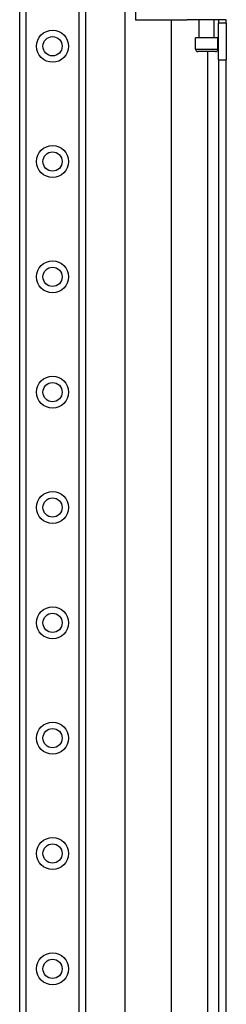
# Model space of a CAD drawing. Header units: inches. Extents: x 8 to 147, y 12 to 95.
# Tile 27 of 82: x 44.09 to 46.36, y 41.37 to 52.19. Entities that reach past the tile are written whole.
import ezdxf

# ---------------------------------------------------------------- set-up
doc = ezdxf.new("R2010")
doc.units = ezdxf.units.IN
doc.header["$LTSCALE"] = 9.374161
doc.header["$MEASUREMENT"] = 0
doc.layers.add('Visible Edges(ANSI)', color=7, linetype='Continuous', lineweight=25)
doc.layers.add('Visible Tangent Edges(ANSI)', color=7, linetype='Continuous', lineweight=25)

msp = doc.modelspace()

# ---------------------------------------------------------------- linework, layer by layer
at = {"layer": 'Visible Edges(ANSI)'}
for p, q in [((44.087, 32.465), (44.087, 75.139)), ((44.811, 75.139), (44.811, 32.465)), ((45.247, 36.781), (45.247, 53.24)), ((45.362, 52.192), (45.645, 52.192)), ((45.645, 52.192), (45.837, 52.192)), ((45.754, 52.192), (45.754, 37.83)), ((45.837, 52.192), (45.93, 52.192)), ((46.362, 52.192), (45.93, 52.192)), ((46.065, 51.994), (46.065, 52.192)), ((46.227, 51.994), (46.227, 52.192)), ((46.275, 52.192), (46.275, 52.152)), ((46.362, 52.152), (46.362, 52.192)), ((46.275, 51.75), (46.275, 52.152)), ((46.362, 52.152), (46.275, 52.152)), ((46.362, 52.152), (46.362, 51.75)), ((46.269, 51.994), (46.023, 51.994)), ((46.023, 51.867), (46.023, 51.994)), ((46.269, 51.867), (46.269, 51.994)), ((46.244, 51.842), (46.049, 51.842)), ((46.275, 51.75), (46.275, 38.272)), ((46.362, 38.272), (46.362, 51.75))]:
    msp.add_line(p, q, dxfattribs=at)
for centre in [(44.449, 51.9), (44.449, 50.633), (44.449, 49.365), (44.449, 48.098), (44.449, 46.83), (44.449, 45.562), (44.449, 44.295), (44.449, 43.027), (44.449, 41.759)]:
    msp.add_circle(centre, 0.106, dxfattribs=at)
for centre, start, end in [((46.049, 51.867), 180, 270), ((46.244, 51.867), 270, 0)]:
    msp.add_arc(centre, 0.0254, start, end, dxfattribs=at)
at = {"layer": 'Visible Tangent Edges(ANSI)'}
for p, q in [((44.156, 75.139), (44.156, 32.465)), ((44.741, 32.465), (44.741, 75.139)), ((45.362, 52.58), (45.362, 52.192)), ((46.023, 51.867), (46.269, 51.867)), ((46.155, 51.842), (46.155, 38.18)), ((46.275, 51.75), (46.362, 51.75))]:
    msp.add_line(p, q, dxfattribs=at)
for centre in [(44.449, 51.9), (44.449, 50.633), (44.449, 49.365), (44.449, 48.098), (44.449, 46.83), (44.449, 45.562), (44.449, 44.295), (44.449, 43.027), (44.449, 41.759)]:
    msp.add_circle(centre, 0.176, dxfattribs=at)

doc.saveas('drawing.dxf')
